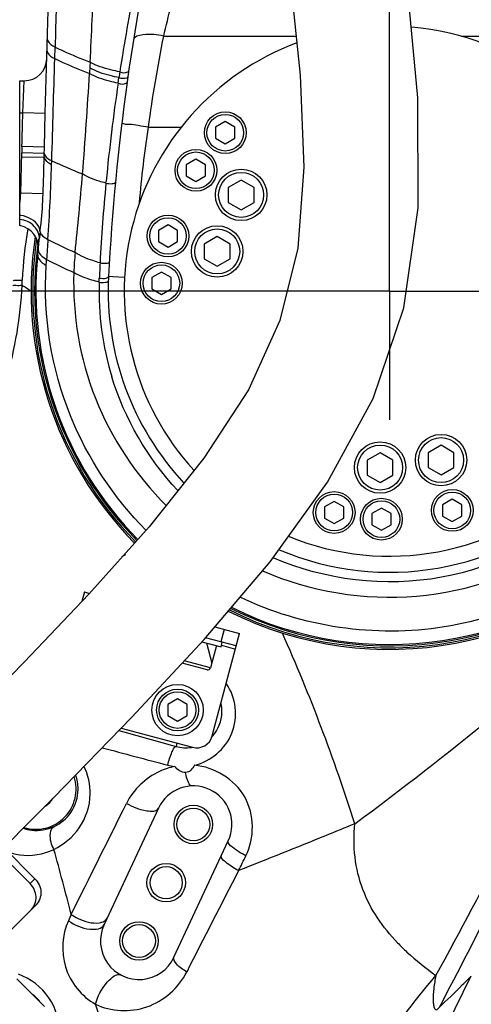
# Model space of a CAD drawing. Header units: millimetres. Extents: x 0 to 11890, y 0 to 8410.
# Tile 103 of 130: x 6599 to 6739, y 4820 to 5127. Entities that reach past the tile are written whole.
import ezdxf

# ---------------------------------------------------------------- set-up
doc = ezdxf.new("R2010")
doc.units = ezdxf.units.MM
doc.header["$LTSCALE"] = 653.95
doc.linetypes.add('CENTER', pattern=[0.6, 0.375, -0.075, 0.075, -0.075])
doc.layers.get('0').update_dxf_attribs({"linetype": 'CONTINUOUS'})
for name, color, linetype in [('204101000064_DXF_AXIS', 7, 'CONTINUOUS'), ('304103000010DXF_CONTINUOUS_LINE', 7, 'CONTINUOUS'), ('304103000012DXF_CONTINUOUS_LINE', 7, 'CONTINUOUS'), ('304105000085DXF_CONTINUOUS_LINE', 7, 'CONTINUOUS'), ('304105000134DXF_CONTINUOUS_LINE', 7, 'CONTINUOUS'), ('304301000074DXF_CONTINUOUS_LINE', 7, 'CONTINUOUS'), ('501023000011DXF_CONTINUOUS_LINE', 7, 'CONTINUOUS'), ('501023000084DXF_CONTINUOUS_LINE', 7, 'CONTINUOUS'), ('501023000128DXF_CONTINUOUS_LINE', 7, 'CONTINUOUS'), ('504001000008DXF_CONTINUOUS_LINE', 7, 'CONTINUOUS'), ('JISHUZILIAO_DXF_DIMENSION', 7, 'CONTINUOUS'), ('R12-1700-XIADXF_CONTINUOUS_LINE', 7, 'CONTINUOUS')]:
    doc.layers.add(name, color=color, linetype=linetype)
doc.styles.get("Standard").update_dxf_attribs({"font": 'txt', "width": 0.7})
doc.dimstyles.new('DIMSTYLE_10', dxfattribs={"dimtxt": 85, "dimasz": 60, "dimexe": 1, "dimexo": 0, "dimgap": 2.125, "dimtad": 0, "dimtih": 1, "dimtoh": 1, "dimdec": 1, "dimdsep": 46, "dimtxsty": 'Standard', "dimblk": '_FILLED', "dimblk1": '_FILLED', "dimblk2": '_FILLED', "dimcen": 0.09, "dimclrt": 5, "dimazin": 2, "dimtp": 1.2, "dimtm": 1.2, "dimtfac": 1, "dimtdec": 1, "dimtofl": 0, "dimtmove": 0, "dimatfit": 3, "dimldrblk": '_FILLED', "dimfxl": 1, "dimtolj": 1, "dimarcsym": 0})
doc.dimstyles.new('DIMSTYLE_13', dxfattribs={"dimtxt": 85, "dimasz": 60, "dimexe": 1, "dimexo": 0, "dimgap": 2.125, "dimtad": 0, "dimtih": 1, "dimtoh": 1, "dimdec": 1, "dimdsep": 46, "dimtxsty": 'Standard', "dimblk": '_FILLED', "dimblk1": '_FILLED', "dimblk2": '_FILLED', "dimcen": 0.09, "dimclrt": 5, "dimazin": 2, "dimtp": 2, "dimtm": 2, "dimtfac": 1, "dimtdec": 1, "dimtofl": 0, "dimtmove": 0, "dimatfit": 3, "dimldrblk": '_FILLED', "dimfxl": 1, "dimtolj": 1, "dimarcsym": 0})
doc.dimstyles.new('DIMSTYLE_14', dxfattribs={"dimtxt": 85, "dimasz": 60, "dimexe": 1, "dimexo": 0, "dimgap": 2.125, "dimtad": 1, "dimdsep": 46, "dimtxsty": 'Standard', "dimblk": '_FILLED', "dimblk1": '_FILLED', "dimblk2": '_FILLED', "dimcen": 0.09, "dimclrt": 5, "dimazin": 2, "dimtp": 0.8, "dimtm": 0.8, "dimtfac": 1, "dimtofl": 0, "dimtmove": 0, "dimatfit": 3, "dimldrblk": '_FILLED', "dimfxl": 1, "dimtolj": 1, "dimarcsym": 0})
doc.dimstyles.new('DIMSTYLE_15', dxfattribs={"dimtxt": 85, "dimasz": 60, "dimexe": 1, "dimexo": 0, "dimgap": 2.125, "dimtad": 1, "dimdsep": 46, "dimtxsty": 'Standard', "dimblk": '_FILLED', "dimblk1": '_FILLED', "dimblk2": '_FILLED', "dimcen": 0.09, "dimclrt": 5, "dimazin": 2, "dimtp": 1.2, "dimtm": 1.2, "dimtfac": 1, "dimtofl": 0, "dimtmove": 0, "dimatfit": 3, "dimldrblk": '_FILLED', "dimfxl": 1, "dimtolj": 1, "dimarcsym": 0})
doc.dimstyles.new('DIMSTYLE_16', dxfattribs={"dimtxt": 85, "dimasz": 60, "dimexe": 1, "dimexo": 0, "dimgap": 2.125, "dimtad": 1, "dimdec": 1, "dimdsep": 46, "dimtxsty": 'Standard', "dimblk": '_FILLED', "dimblk1": '_FILLED', "dimblk2": '_FILLED', "dimcen": 0.09, "dimclrt": 5, "dimazin": 2, "dimtp": 2, "dimtm": 2, "dimtfac": 1, "dimtdec": 1, "dimtofl": 0, "dimtmove": 0, "dimatfit": 3, "dimldrblk": '_FILLED', "dimfxl": 1, "dimtolj": 1, "dimarcsym": 0})
doc.dimstyles.new('DIMSTYLE_8', dxfattribs={"dimtxt": 85, "dimasz": 60, "dimexe": 1, "dimexo": 0, "dimgap": 2.125, "dimtad": 0, "dimtih": 1, "dimtoh": 1, "dimdec": 1, "dimdsep": 46, "dimtxsty": 'Standard', "dimblk": '_FILLED', "dimblk1": '_FILLED', "dimblk2": '_FILLED', "dimcen": 0.09, "dimclrt": 5, "dimazin": 2, "dimtp": 0.5, "dimtm": 0.5, "dimtfac": 1, "dimtdec": 1, "dimtofl": 0, "dimtmove": 0, "dimatfit": 3, "dimldrblk": '_FILLED', "dimfxl": 1, "dimtolj": 1, "dimarcsym": 0})

# ---------------------------------------------------------------- blocks, each defined once
blk = doc.blocks.new('*D11')
at = {"layer": 'JISHUZILIAO_DXF_DIMENSION', "color": 2, "linetype": 'Continuous', "transparency": 16777216}
blk.add_line((6866.68, 4898.38), (6866.68, 3371.75), dxfattribs=at)
blk = doc.blocks.new('_FILLED')
at = {"color": 0, "linetype": 'ByBlock'}
blk.add_solid([(0, 0), (-1, 0.1667), (-1, -0.1667)], dxfattribs=at)
blk = doc.blocks.new('*D16')
at = {"layer": 'JISHUZILIAO_DXF_DIMENSION', "color": 2, "linetype": 'Continuous', "transparency": 16777216}
blk.add_line((8315.8, 5042.3), (8315.8, 6825), dxfattribs=at)
blk = doc.blocks.new('*D20')
at = {"layer": 'JISHUZILIAO_DXF_DIMENSION', "color": 2, "linetype": 'Continuous', "transparency": 16777216}
blk.add_line((6866.68, 4898.38), (8833.8, 4898.38), dxfattribs=at)
blk = doc.blocks.new('*D25')
at = {"layer": 'JISHUZILIAO_DXF_DIMENSION', "color": 2, "linetype": 'Continuous', "transparency": 16777216}
blk.add_line((6713.72, 6644.39), (8833.8, 6644.39), dxfattribs=at)
blk = doc.blocks.new('*D26')
at = {"layer": 'JISHUZILIAO_DXF_DIMENSION', "color": 2, "linetype": 'Continuous', "transparency": 16777216}
for p, q in [((6673.72, 5042.3), (6064.59, 5042.3)), ((6074.59, 5042.3), (6074.59, 4814.8)), ((6074.59, 4587.3), (6074.59, 4814.8)), ((6391.87, 4587.3), (6064.59, 4587.3))]:
    blk.add_line(p, q, dxfattribs=at)
at = {"layer": 'JISHUZILIAO_DXF_DIMENSION', "color": 2, "linetype": 'Continuous', "transparency": 16777216, "xscale": 60, "yscale": 60, "zscale": 60}
for p, rotation in [((6074.59, 5042.3), 90), ((6074.59, 4587.3), 270)]:
    blk.add_blockref('_FILLED', p, dxfattribs=dict(at, rotation=rotation))
blk = doc.blocks.new('*D27')
at = {"layer": 'JISHUZILIAO_DXF_DIMENSION', "color": 2, "linetype": 'Continuous', "transparency": 16777216}
for p, q in [((6673.72, 5802.3), (6064.59, 5802.3)), ((6074.59, 5802.3), (6074.59, 5422.3)), ((6074.59, 5042.3), (6074.59, 5422.3)), ((6713.72, 5042.3), (6064.59, 5042.3))]:
    blk.add_line(p, q, dxfattribs=at)
at = {"layer": 'JISHUZILIAO_DXF_DIMENSION', "color": 2, "linetype": 'Continuous', "transparency": 16777216, "xscale": 60, "yscale": 60, "zscale": 60}
for p, rotation in [((6074.59, 5802.3), 90), ((6074.59, 5042.3), 270)]:
    blk.add_blockref('_FILLED', p, dxfattribs=dict(at, rotation=rotation))
blk = doc.blocks.new('*D29')
at = {"layer": 'JISHUZILIAO_DXF_DIMENSION', "color": 2, "linetype": 'Continuous', "transparency": 16777216}
for p, q in [((6852.12, 6104.3), (5782.02, 6104.3)), ((5792.02, 6104.3), (5792.02, 5345.8)), ((5792.02, 4587.3), (5792.02, 5345.8)), ((6391.87, 4587.3), (5782.02, 4587.3))]:
    blk.add_line(p, q, dxfattribs=at)
at = {"layer": 'JISHUZILIAO_DXF_DIMENSION', "color": 2, "linetype": 'Continuous', "transparency": 16777216, "xscale": 60, "yscale": 60, "zscale": 60}
for p, rotation in [((5792.02, 6104.3), 90), ((5792.02, 4587.3), 270)]:
    blk.add_blockref('_FILLED', p, dxfattribs=dict(at, rotation=rotation))
blk = doc.blocks.new('*D30')
at = {"layer": 'JISHUZILIAO_DXF_DIMENSION', "color": 2, "linetype": 'Continuous', "transparency": 16777216}
for p, q in [((6713.72, 6644.39), (9410.99, 6644.39)), ((9400.99, 6644.39), (9400.99, 5077.9)), ((9400.99, 3511.42), (9400.99, 5077.9)), ((7034.91, 3511.42), (9410.99, 3511.42))]:
    blk.add_line(p, q, dxfattribs=at)
at = {"layer": 'JISHUZILIAO_DXF_DIMENSION', "color": 2, "linetype": 'Continuous', "transparency": 16777216, "xscale": 60, "yscale": 60, "zscale": 60}
for p, rotation in [((9400.99, 6644.39), 90), ((9400.99, 3511.42), 270)]:
    blk.add_blockref('_FILLED', p, dxfattribs=dict(at, rotation=rotation))

msp = doc.modelspace()

# ---------------------------------------------------------------- linework, layer by layer
at = {"color": 2, "linetype": 'Continuous'}
for centre, radius, start, end in [((6713.715, 5042.3), 1602.087, 295, 180), ((6493.715, 4341.787), 670, 273.833265, 56.174701)]:
    msp.add_arc(centre, radius, start, end, dxfattribs=at)
at = {"layer": '204101000064_DXF_AXIS', "color": 7, "linetype": 'CENTER'}
for q in [(6713.715, 5762.299), (6673.715, 5042.3), (6753.716, 5042.3), (6713.715, 5002.299)]:
    msp.add_line((6713.715, 5042.3), q, dxfattribs=at)
at = {"layer": '304103000010DXF_CONTINUOUS_LINE', "color": 9, "linetype": 'Continuous'}
msp.add_line((6647.616, 4901.614), (6647.346, 4900.605), dxfattribs=at)
at = {"layer": '304103000010DXF_CONTINUOUS_LINE', "color": 7, "linetype": 'Continuous'}
for p, q in [((6641.84, 4881.371), (6624.935, 4845.119)), ((6646.686, 4834.976), (6663.591, 4871.228))]:
    msp.add_line(p, q, dxfattribs=at)
msp.add_lwpolyline([(6726.145, 4801.196), (6729.215, 4808.892), (6739.208, 4829.24)], dxfattribs=at)
for centre, radius in [((6652.715, 4876.3), 6), ((6652.715, 4876.3), 5.1), ((6644.263, 4858.173), 6), ((6644.263, 4858.173), 5), ((6635.811, 4840.047), 6), ((6635.811, 4840.047), 5.1)]:
    msp.add_circle(centre, radius, dxfattribs=at)
for centre, radius, start, end in [((6713.715, 5042.3), 111.5, 243.28103, 32.65783), ((6713.715, 5042.3), 111.5, 171.25016, 224.59413), ((6603.715, 4887.3), 12.5, 252.71422, 18.24657), ((6652.715, 4876.3), 12, 335, 155), ((6603.715, 4887.3), 6, 300.89857, 331.60783), ((6635.811, 4840.047), 12, 155, 335)]:
    msp.add_arc(centre, radius, start, end, dxfattribs=at)
at = {"layer": '304103000010DXF_CONTINUOUS_LINE', "color": 9, "linetype": 'Continuous'}
for centre, radius, start, end in [((6722.014, 5040.818), 122.622, 170.21024, 177.70147), ((6472.082, 5050.964), 127.515, 356.92598, 357.65017), ((6535.082, 4944.388), 118.685, 55.55305, 57.17751), ((5596.961, 5454.173), 1292.342, 331.084693, 335.305348), ((8513.565, 11579.2), 6934.437, 254.2352774, 254.3878886), ((6650.435, 4911.344), 11.161, 316.3255, 317.40391), ((9180.401, 14508.048), 9942.051, 255.1019805, 255.2240045), ((6650.42, 4911.355), 11.179, 278.74984, 280.44868), ((6649.003, 4910.845), 16.614, 255.25268, 262.74984), ((6603.745, 4887.379), 13.11, 359.65103, 19.40542), ((-10380.088, 13337.377), 18997.012, 333.457398, 333.5738647), ((5883.532, 4665.062), 753.766, 14.070432, 15.662729), ((9994.97, 3140.447), 3747.032, 152.649532, 153.191747), ((6594.135, 4812.513), 13.86, 36.54686, 51.95428)]:
    msp.add_arc(centre, radius, start, end, dxfattribs=at)
at = {"layer": '304103000010DXF_CONTINUOUS_LINE', "color": 2, "linetype": 'Continuous'}
for start, end in [(297.84267, 300.89857), (331.60783, 332.46316)]:
    msp.add_arc((6603.715, 4887.3), 6, start, end, dxfattribs=at)
at = {"layer": '304103000010DXF_CONTINUOUS_LINE', "color": 9, "linetype": 'Continuous'}
for points, knots in [([(6596.74, 5045.563), (6596.722, 5045.83), (6598.242, 5045.591), (6598.836, 5045.758), (6599.49, 5045.736)], [0, 0, 0, 0, 0.2899378, 1, 1, 1, 1]), ([(6583.134, 4988.192), (6587.878, 4996.607), (6595.721, 5014.729), (6598.945, 5034.242), (6599.414, 5044.126)], [0, 0, 0, 0, 0.4939931, 1, 1, 1, 1]), ([(6596.664, 5043.992), (6596.664, 5044.26), (6598.149, 5043.993), (6598.762, 5044.156), (6599.414, 5044.126)], [0, 0, 0, 0, 0.2916713, 1, 1, 1, 1]), ([(6653.101, 4894.728), (6658.046, 4895.956), (6667.444, 4903.592), (6665.987, 4915.899), (6662.98, 4920.11)], [0, 0, 0, 0, 0.4960866, 1, 1, 1, 1]), ([(6658.651, 4903.79), (6660.461, 4905.758), (6661.945, 4909.515), (6661.52, 4913.117), (6661.304, 4914.023)], [0, 0, 0, 0, 0.7417466, 1, 1, 1, 1]), ([(6774.248, 4912.778), (6770.711, 4904.79), (6756.54, 4873.233), (6741.336, 4842.127), (6729.162, 4819.314)], [0, 0, 0, 0, 0.2525181, 1, 1, 1, 1]), ([(6644.774, 4894.778), (6645.08, 4896.159), (6645.663, 4898.082), (6646.572, 4899.878), (6647.1, 4900.607), (6647.346, 4900.605)], [0, 0, 0, 0, 0.6550361, 0.8862064, 1, 1, 1, 1]), ([(6669.088, 4866.566), (6671.792, 4872.036), (6671.829, 4886.71), (6659.227, 4894.189), (6653.101, 4894.728)], [0, 0, 0, 0, 0.4980903, 1, 1, 1, 1]), ([(6646.906, 4894.364), (6645.288, 4894.029), (6639.155, 4892.038), (6634.026, 4887.147), (6631.904, 4882.876)], [0, 0, 0, 0, 0.2572866, 1, 1, 1, 1]), ([(6652.233, 4888.29), (6651.723, 4888.269), (6650.754, 4890.072), (6650.498, 4891.414), (6650.317, 4892.461)], [0, 0, 0, 0, 0.3244912, 1, 1, 1, 1]), ([(6609.308, 4868.559), (6612.417, 4870.041), (6618.163, 4874.833), (6620.544, 4882.052), (6620.625, 4885.731)], [0, 0, 0, 0, 0.4833916, 1, 1, 1, 1]), ([(6609.428, 4875.673), (6611.463, 4876.632), (6615.318, 4879.871), (6616.836, 4884.763), (6616.855, 4887.3)], [0, 0, 0, 0, 0.469939, 1, 1, 1, 1]), ([(6631.904, 4882.876), (6633.853, 4881.78), (6636.609, 4880.553), (6641.316, 4880.249), (6641.84, 4881.371)], [0, 0, 0, 0, 0.6436571, 1, 1, 1, 1]), ([(6702.968, 4876.521), (6699.923, 4875.271), (6687.895, 4870.355), (6675.834, 4865.518), (6666.808, 4861.954)], [0, 0, 0, 0, 0.2532511, 1, 1, 1, 1]), ([(6716.25, 4839.471), (6711.704, 4844.242), (6703.744, 4855.659), (6702.251, 4869.68), (6702.968, 4876.521)], [0, 0, 0, 0, 0.4892694, 1, 1, 1, 1]), ([(6599.731, 4875.105), (6600.594, 4874.816), (6603.814, 4874.091), (6607.279, 4874.661), (6609.428, 4875.673)], [0, 0, 0, 0, 0.2770218, 1, 1, 1, 1]), ([(6609.308, 4868.559), (6608.942, 4869.264), (6608.047, 4871.386), (6607.957, 4874.9), (6609.428, 4875.673)], [0, 0, 0, 0, 0.3234449, 1, 1, 1, 1]), ([(6669.088, 4866.566), (6667.598, 4867.319), (6665.908, 4868.339), (6663.259, 4870.517), (6663.591, 4871.228)], [0, 0, 0, 0, 0.6803696, 1, 1, 1, 1]), ([(6594.737, 4867.958), (6595.966, 4867.464), (6600.752, 4866.112), (6606.066, 4866.941), (6609.308, 4868.559)], [0, 0, 0, 0, 0.2677377, 1, 1, 1, 1]), ([(6666.808, 4861.954), (6665.344, 4862.705), (6663.633, 4863.723), (6661.131, 4865.953), (6661.463, 4866.665)], [0, 0, 0, 0, 0.6769983, 1, 1, 1, 1]), ([(6613.809, 4846.343), (6611.864, 4841.957), (6611.062, 4831.27), (6617.909, 4822.737), (6622.279, 4820.374)], [0, 0, 0, 0, 0.4912921, 1, 1, 1, 1]), ([(6613.809, 4846.343), (6615.811, 4844.979), (6619.141, 4843.336), (6624.293, 4843.741), (6624.935, 4845.119)], [0, 0, 0, 0, 0.6143447, 1, 1, 1, 1]), ([(6614.683, 4848.313), (6615.37, 4847.84), (6618.043, 4846.328), (6621.244, 4845.379), (6623.478, 4845.693)], [0, 0, 0, 0, 0.2699026, 1, 1, 1, 1]), ([(6716.25, 4839.471), (6717.201, 4838.474), (6720.936, 4834.804), (6725.058, 4831.546), (6728.194, 4829.305)], [0, 0, 0, 0, 0.2634152, 1, 1, 1, 1]), ([(6650.666, 4830.382), (6649.487, 4831.089), (6647.881, 4832.107), (6646.381, 4834.32), (6646.686, 4834.976)], [0, 0, 0, 0, 0.6551772, 1, 1, 1, 1]), ([(6622.279, 4820.374), (6627.058, 4818.024), (6639.186, 4817.43), (6648.186, 4825.471), (6650.666, 4830.382)], [0, 0, 0, 0, 0.491861, 1, 1, 1, 1]), ([(6622.279, 4820.374), (6622.992, 4822.892), (6624.58, 4826.223), (6628.84, 4830.153), (6630.237, 4829.42)], [0, 0, 0, 0, 0.623812, 1, 1, 1, 1]), ([(6611.176, 4810.827), (6611.235, 4814.84), (6608.87, 4823.075), (6602.051, 4828.345), (6598.3, 4829.666)], [0, 0, 0, 0, 0.5022177, 1, 1, 1, 1]), ([(6682.567, 4756.256), (6685.339, 4762.675), (6697.806, 4788.618), (6714.182, 4812.637), (6728.194, 4829.304)], [0, 0, 0, 0, 0.2430393, 1, 1, 1, 1]), ([(6728.194, 4829.304), (6727.916, 4827.968), (6727.496, 4825.416), (6727.225, 4822.292), (6727.45, 4820.207), (6727.567, 4819.066), (6728.512, 4818.392), (6728.953, 4819.037), (6729.162, 4819.314)], [0, 0, 0, 0, 0.3370781, 0.6404422, 0.7660922, 0.8595716, 0.914321, 1, 1, 1, 1]), ([(6729.162, 4819.314), (6731.584, 4821.648), (6734.764, 4824.585), (6737.984, 4827.976), (6739.01, 4828.889), (6739.208, 4829.24)], [0, 0, 0, 0, 0.7144992, 0.9145469, 1, 1, 1, 1]), ([(6650.196, 4756.66), (6647.364, 4761.648), (6636.397, 4782.107), (6627.552, 4803.714), (6622.279, 4820.374)], [0, 0, 0, 0, 0.2471341, 1, 1, 1, 1])]:
    msp.add_open_spline(points, degree=3, knots=knots, dxfattribs=at)
for points in [[(6702.968, 4876.521), (6732.095, 4898.071), (6760.152, 4921.108), (6787.284, 4945.122)], [(6702.968, 4876.521), (6696.503, 4896.681), (6689.085, 4916.583), (6680.402, 4935.892)], [(6647.346, 4900.605), (6648.88, 4900.168), (6650.544, 4900.063), (6652.12, 4900.306)], [(6620.625, 4885.731), (6620.689, 4888.685), (6620.009, 4891.74), (6618.68, 4894.38)], [(6666.808, 4861.954), (6667.568, 4863.491), (6668.328, 4865.028), (6669.088, 4866.566)], [(6614.683, 4848.313), (6614.392, 4847.656), (6614.1, 4846.999), (6613.809, 4846.342)], [(6623.478, 4845.693), (6624.001, 4845.766), (6624.532, 4845.91), (6624.987, 4846.178)], [(6624.987, 4846.178), (6625.35, 4846.393), (6625.679, 4846.713), (6625.857, 4847.095)]]:
    msp.add_open_spline(points, degree=3, dxfattribs=at)
at = {"layer": '304103000010DXF_CONTINUOUS_LINE', "color": 7, "linetype": 'Continuous'}
for points in [[(6653.101, 4894.728), (6652.51, 4893.688), (6651.511, 4892.543), (6650.317, 4892.461)], [(6650.317, 4892.461), (6649.018, 4892.372), (6647.718, 4893.346), (6646.906, 4894.364)]]:
    msp.add_open_spline(points, degree=3, dxfattribs=at)
at = {"layer": '304103000012DXF_CONTINUOUS_LINE', "color": 9, "linetype": 'Continuous'}
for p, q in [((6643.485, 5121.696), (6684.728, 5121.696)), ((6736.129, 5121.696), (6767.675, 5121.696)), ((6609.572, 5114.686), (6609.672, 5118.263)), ((6609.582, 5114.681), (6609.662, 5118.268)), ((6599.647, 5097.8), (6600.101, 5107.8)), ((6629.298, 5107.038), (6629.556, 5108.766)), ((6598.715, 5097.8), (6599.647, 5097.8)), ((6606.644, 5097.612), (6599.647, 5097.8)), ((6638.719, 5093.359), (6648.915, 5093.359)), ((6599.286, 5084.059), (6599.315, 5085.317)), ((6606.312, 5085.154), (6599.315, 5085.317)), ((6606.363, 5087.156), (6599.366, 5087.344)), ((6606.283, 5083.908), (6606.312, 5085.154)), ((6606.312, 5085.154), (6606.349, 5086.601)), ((6606.283, 5083.908), (6599.286, 5084.059)), ((6608.61, 5081.73), (6608.645, 5082.886)), ((6625.511, 5075.933), (6625.569, 5076.538)), ((6625.511, 5075.933), (6625.572, 5076.537)), ((6598.715, 5072.8), (6599.01, 5072.8)), ((6605.96, 5072.615), (6599.01, 5072.8)), ((6627.697, 5046.75), (6626.332, 5046.821)), ((6631.326, 5046.562), (6627.697, 5046.75))]:
    msp.add_line(p, q, dxfattribs=at)
at = {"layer": '304103000012DXF_CONTINUOUS_LINE', "color": 7, "linetype": 'Continuous'}
for p, q in [((6598.715, 5062.691), (6598.715, 5107.8)), ((6598.715, 5107.8), (6600.101, 5107.8)), ((6632.101, 5107.294), (6632.129, 5107.495)), ((6606.349, 5086.601), (6606.363, 5087.156))]:
    msp.add_line(p, q, dxfattribs=at)
at = {"layer": '304103000012DXF_CONTINUOUS_LINE', "color": 9, "linetype": 'Continuous'}
msp.add_lwpolyline([(6623.394, 5045.12), (6623.408, 5045.53), (6623.425, 5045.954), (6623.445, 5046.389)], dxfattribs=at)
at = {"layer": '304103000012DXF_CONTINUOUS_LINE', "color": 7, "linetype": 'Continuous'}
for centre, radius, start, end in [((-93357.464, 7776.626), 100000, 358.45886138, 358.84793369), ((7325.397, 5010.652), 700, 166.922821, 172.047774), ((6713.715, 5042.3), 82.5, 247.63653, 85.2398), ((6713.715, 5042.3), 82.5, 110.43808, 222.5081), ((6600.101, 5114.8), 7, 270, 358.47459), ((7325.397, 5010.652), 700, 172.064383, 177.038269), ((6713.715, 5042.3), 110, 243.45212, 24.11041), ((6713.715, 5042.3), 87.5, 246.89781, 18.96173), ((6597.485, 5055.8), 7, 354.30528, 79.87547), ((6206.424, 5094.791), 400, 354.09235, 354.78696), ((6713.715, 5042.3), 110, 174.09235, 224.6188), ((6713.715, 5042.3), 87.5, 177.03827, 223.04591)]:
    msp.add_arc(centre, radius, start, end, dxfattribs=at)
at = {"layer": '304103000012DXF_CONTINUOUS_LINE', "color": 9, "linetype": 'Continuous'}
for centre, radius, start, end in [((11920.44, 4966.371), 5312.939, 178.086403, 178.361748), ((5557.912, 5172.665), 1064.311, 356.817807, 358.228753), ((7227.088, 5018.913), 604.25, 168.680988, 171.276127), ((-4457.455, 5421.143), 11071.27, 358.2491891, 358.4138308), ((5379.969, 5179.899), 1242.379, 355.331219, 356.777236), ((7209.737, 5077.941), 590.229, 176.708216, 176.881057), ((7211.729, 5021.326), 588.703, 171.281532, 171.458252), ((7226.175, 5018.589), 603.395, 171.570934, 174.488978), ((-93357.464, 7776.626), 99993, 358.45886138, 358.4648545), ((7224.124, 5070.503), 624.985, 178.455887, 178.641816), ((4331.65, 5133.982), 2268.186, 358.454302, 358.738819), ((5551.598, 5108.421), 1054.97, 358.054964, 358.668526), ((6043.831, 5098.533), 565.029, 355.92645, 358.29586), ((5522.833, 5169.385), 1099.131, 353.991096, 355.271295), ((7195.981, 5021.445), 573.067, 174.54401, 177.034585), ((6597.349, 5055.796), 10.211, 80.66104, 82.3098), ((6673.85, 5052.049), 69.376, 172.7709, 174.70798), ((7181.61, 5017.796), 575.611, 175.955431, 176.573801), ((6694.056, 5228.21), 190.633, 242.97349, 245.80433), ((6713.153, 5044.852), 97.688, 174.4353, 178.09272), ((6700.773, 5235.806), 206.157, 242.95235, 245.57093), ((7739.505, 4992.814), 1117.345, 177.010249, 177.251677), ((6714.364, 5042.251), 91.016, 178.1936, 196.99021)]:
    msp.add_arc(centre, radius, start, end, dxfattribs=at)
for points in [[(6643.485, 5121.696), (6644.932, 5128.049), (6646.682, 5134.328), (6648.159, 5140.674)], [(6638.719, 5093.359), (6640.033, 5102.847), (6641.696, 5112.287), (6643.485, 5121.696)], [(6620.582, 5113.584), (6620.549, 5113), (6620.516, 5112.416), (6620.482, 5111.832)], [(6629.556, 5108.766), (6630.305, 5108.555), (6631.145, 5108.439), (6631.889, 5108.669)], [(6635.947, 5069.838), (6636.649, 5077.701), (6637.539, 5085.553), (6638.719, 5093.359)], [(6608.646, 5082.884), (6611.792, 5081.41), (6614.993, 5080.051), (6618.226, 5078.776)], [(6598.715, 5069.505), (6598.868, 5070.597), (6598.961, 5071.698), (6599.01, 5072.8)], [(6605.014, 5060.729), (6605.099, 5060.268), (6605.428, 5059.863), (6605.769, 5059.542)], [(6605.769, 5059.542), (6606.26, 5059.08), (6606.841, 5058.717), (6607.432, 5058.395)], [(6604.461, 5055.211), (6604.386, 5054.458), (6604.982, 5053.718), (6605.552, 5053.221)], [(6605.552, 5053.221), (6606.003, 5052.827), (6606.509, 5052.495), (6607.028, 5052.196)], [(6606.904, 5050.262), (6606.945, 5050.907), (6606.986, 5051.552), (6607.027, 5052.197)], [(6614.469, 5003.503), (6608.565, 5018.147), (6605.9, 5034.505), (6606.904, 5050.262)], [(6647.889, 4980.237), (6638.537, 4990.183), (6631.325, 5002.603), (6627.321, 5015.655)], [(6637.973, 4967.898), (6627.934, 4977.97), (6619.786, 4990.313), (6614.469, 5003.503)]]:
    msp.add_open_spline(points, degree=3, dxfattribs=at)
for points, knots in [([(6643.485, 5121.696), (6641.359, 5122.108), (6638.571, 5122.536), (6634.243, 5121.587), (6634.069, 5120.491)], [0, 0, 0, 0, 0.661166, 1, 1, 1, 1]), ([(6607.262, 5120.757), (6607.256, 5120.556), (6607.622, 5119.369), (6608.805, 5118.737), (6609.672, 5118.263)], [0, 0, 0, 0, 0.1692776, 1, 1, 1, 1]), ([(6609.672, 5118.263), (6610.519, 5117.859), (6614.109, 5116.194), (6617.767, 5114.676), (6620.582, 5113.584)], [0, 0, 0, 0, 0.2370939, 1, 1, 1, 1]), ([(6607.167, 5117.186), (6607.161, 5116.984), (6607.524, 5115.797), (6608.706, 5115.16), (6609.572, 5114.686)], [0, 0, 0, 0, 0.1698701, 1, 1, 1, 1]), ([(6609.572, 5114.686), (6610.412, 5114.286), (6613.971, 5112.64), (6617.596, 5111.137), (6620.383, 5110.055)], [0, 0, 0, 0, 0.2373303, 1, 1, 1, 1]), ([(6629.829, 5110.561), (6628.903, 5110.736), (6625.735, 5111.431), (6622.582, 5112.434), (6620.582, 5113.584)], [0, 0, 0, 0, 0.2899703, 1, 1, 1, 1]), ([(6629.298, 5107.038), (6628.407, 5107.215), (6625.349, 5107.917), (6622.311, 5108.924), (6620.383, 5110.055)], [0, 0, 0, 0, 0.2890415, 1, 1, 1, 1]), ([(6629.556, 5108.766), (6628.648, 5108.945), (6625.535, 5109.656), (6622.442, 5110.679), (6620.482, 5111.832)], [0, 0, 0, 0, 0.2893155, 1, 1, 1, 1]), ([(6629.829, 5110.561), (6630.63, 5110.339), (6631.632, 5110.07), (6632.58, 5110.671), (6632.598, 5110.799)], [0, 0, 0, 0, 0.8657734, 1, 1, 1, 1]), ([(6631.889, 5108.669), (6632.002, 5108.704), (6632.186, 5108.773), (6632.332, 5108.939), (6632.343, 5109.018)], [0, 0, 0, 0, 0.5996925, 1, 1, 1, 1]), ([(6629.298, 5107.038), (6630.108, 5106.809), (6631.131, 5106.543), (6632.082, 5107.163), (6632.101, 5107.294)], [0, 0, 0, 0, 0.8641122, 1, 1, 1, 1]), ([(6638.719, 5093.359), (6637.664, 5093.519), (6635.772, 5093.748), (6633.017, 5094.278), (6631.707, 5094.092), (6630.446, 5094.571), (6630.42, 5094.359)], [0, 0, 0, 0, 0.3824983, 0.7066433, 0.9233457, 1, 1, 1, 1]), ([(6606.312, 5085.154), (6606.32, 5084.964), (6606.72, 5083.877), (6607.825, 5083.308), (6608.645, 5082.886)], [0, 0, 0, 0, 0.1715012, 1, 1, 1, 1]), ([(6606.283, 5083.908), (6606.299, 5083.722), (6606.73, 5082.679), (6607.804, 5082.136), (6608.61, 5081.73)], [0, 0, 0, 0, 0.1710599, 1, 1, 1, 1]), ([(6812.797, 5083.609), (6820.736, 5064.303), (6824.786, 5019.674), (6792.167, 4961.399), (6731.889, 4930.98), (6686.516, 4937.749), (6667.241, 4947.063)], [0, 0, 0, 0, 0.2470605, 0.4948391, 0.7466358, 1, 1, 1, 1]), ([(6625.51, 5075.933), (6624.789, 5076.118), (6622.281, 5076.834), (6619.814, 5077.798), (6618.223, 5078.775)], [0, 0, 0, 0, 0.2849471, 1, 1, 1, 1]), ([(6625.511, 5075.933), (6626.141, 5075.761), (6626.986, 5075.681), (6628.442, 5075.875), (6628.477, 5076.246)], [0, 0, 0, 0, 0.6368923, 1, 1, 1, 1]), ([(6605.014, 5060.729), (6605.118, 5061.633), (6605.579, 5065.581), (6605.856, 5069.552), (6605.96, 5072.615)], [0, 0, 0, 0, 0.2289323, 1, 1, 1, 1]), ([(6799.313, 5071.151), (6804.691, 5055.258), (6806.37, 5019.499), (6779.475, 4972.955), (6730.773, 4947.856), (6693.635, 4952.295), (6677.529, 4959.336)], [0, 0, 0, 0, 0.2445524, 0.4906335, 0.7437788, 1, 1, 1, 1]), ([(6604.77, 5058.448), (6604.9, 5059.88), (6603.476, 5063.139), (6600.368, 5064.424), (6598.715, 5064.653)], [0, 0, 0, 0, 0.4630231, 1, 1, 1, 1]), ([(6605.013, 5060.723), (6605.015, 5061.31), (6604.215, 5064.092), (6601.159, 5065.517), (6599.006, 5065.871)], [0, 0, 0, 0, 0.2120323, 1, 1, 1, 1]), ([(6623.681, 5051.091), (6622.914, 5051.306), (6620.237, 5052.133), (6617.611, 5053.232), (6615.925, 5054.324)], [0, 0, 0, 0, 0.2838704, 1, 1, 1, 1]), ([(6604.3, 5053.621), (6604.271, 5053.348), (6604.52, 5051.849), (6605.894, 5050.889), (6606.904, 5050.262)], [0, 0, 0, 0, 0.1875204, 1, 1, 1, 1]), ([(6623.681, 5051.091), (6624.313, 5050.957), (6625.126, 5050.925), (6626.568, 5051.118), (6626.589, 5051.476)], [0, 0, 0, 0, 0.6427545, 1, 1, 1, 1]), ([(6615.513, 5048.105), (6615.056, 5034.881), (6619.669, 5007.869), (6634.791, 4985.007), (6644.235, 4975.616)], [0, 0, 0, 0, 0.4983844, 1, 1, 1, 1]), ([(6623.394, 5045.12), (6622.62, 5045.309), (6619.909, 5046.051), (6617.243, 5047.068), (6615.513, 5048.105)], [0, 0, 0, 0, 0.2832405, 1, 1, 1, 1]), ([(6623.394, 5045.118), (6624.025, 5044.997), (6624.845, 5044.974), (6626.264, 5045.226), (6626.277, 5045.585)], [0, 0, 0, 0, 0.6414129, 1, 1, 1, 1]), ([(6623.445, 5046.389), (6624.14, 5046.245), (6625.052, 5046.2), (6625.907, 5046.447), (6626.059, 5046.525)], [0, 0, 0, 0, 0.8057254, 1, 1, 1, 1]), ([(6626.059, 5046.525), (6626.131, 5046.563), (6626.251, 5046.634), (6626.329, 5046.764), (6626.332, 5046.821)], [0, 0, 0, 0, 0.5871602, 1, 1, 1, 1]), ([(6674.2, 4955.258), (6689.052, 4948.773), (6722.529, 4943.24), (6769.887, 4959.68), (6803.51, 4996.035), (6811.793, 5027.956), (6811.968, 5043.61)], [0, 0, 0, 0, 0.2538645, 0.5066853, 0.754762, 1, 1, 1, 1])]:
    msp.add_open_spline(points, degree=3, knots=knots, dxfattribs=at)
at = {"layer": '304105000085DXF_CONTINUOUS_LINE', "color": 7, "linetype": 'Continuous'}
for p, q in [((6601.897, 4857.9), (6592.196, 4867.602)), ((6603.391, 4859.395), (6593.686, 4869.1)), ((6577.757, 4825.275), (6603.789, 4851.307)), ((6597.734, 4828.281), (6606.372, 4819.643))]:
    msp.add_line(p, q, dxfattribs=at)
at = {"layer": '304105000085DXF_CONTINUOUS_LINE', "color": 9, "linetype": 'Continuous'}
msp.add_line((6603.391, 4859.395), (6601.897, 4857.9), dxfattribs=at)
at = {"layer": '304105000085DXF_CONTINUOUS_LINE', "color": 7, "linetype": 'Continuous'}
for points, knots in [([(6602.295, 4849.813), (6603.291, 4850.809), (6604.404, 4853.937), (6602.965, 4856.832), (6601.897, 4857.9)], [0, 0, 0, 0, 0.4826444, 1, 1, 1, 1]), ([(6603.391, 4859.395), (6604.46, 4858.327), (6605.898, 4855.431), (6604.785, 4852.303), (6603.789, 4851.307)], [0, 0, 0, 0, 0.5173556, 1, 1, 1, 1])]:
    msp.add_open_spline(points, degree=3, knots=knots, dxfattribs=at)
at = {"layer": '304105000134DXF_CONTINUOUS_LINE', "color": 7, "linetype": 'Continuous'}
for p, q in [((6618.814, 4948.671), (6618.026, 4945.728)), ((6618.814, 4948.671), (6620.401, 4948.246)), ((6659.377, 4937.803), (6667.111, 4935.731)), ((6666.075, 4931.867), (6656.513, 4934.429)), ((6658.57, 4903.855), (6667.111, 4935.731)), ((6630.223, 4906.274), (6652.446, 4900.319))]:
    msp.add_line(p, q, dxfattribs=at)
at = {"layer": '304105000134DXF_CONTINUOUS_LINE', "color": 9, "linetype": 'Continuous'}
for p, q in [((6662.281, 4937.025), (6661.246, 4933.161)), ((6661.47, 4932.066), (6665.816, 4930.901))]:
    msp.add_line(p, q, dxfattribs=at)
at = {"layer": '304105000134DXF_CONTINUOUS_LINE', "color": 7, "linetype": 'Continuous'}
msp.add_arc((6653.74, 4905.149), 5, 255, 345, dxfattribs=at)
at = {"layer": '304301000074DXF_CONTINUOUS_LINE', "color": 7, "linetype": 'Continuous'}
for radius, start, end in [(111, 243.36915, 30.1046), (110.4, 243.43659, 28.5063), (111, 171.58042, 224.65132), (110.4, 171.56953, 224.63094)]:
    msp.add_arc((6713.715, 5042.3), radius, start, end, dxfattribs=at)
at = {"layer": '501023000011DXF_CONTINUOUS_LINE', "color": 7, "linetype": 'Continuous'}
for p, q in [((6662.642, 5095.084), (6659.642, 5093.352)), ((6665.642, 5093.352), (6662.642, 5095.084)), ((6659.642, 5093.352), (6659.642, 5089.888)), ((6665.642, 5089.888), (6665.642, 5093.352)), ((6659.642, 5089.888), (6662.642, 5088.156)), ((6662.642, 5088.156), (6665.642, 5089.888)), ((6653.504, 5083.388), (6650.504, 5081.656)), ((6650.504, 5081.656), (6650.504, 5078.192)), ((6656.504, 5081.656), (6653.504, 5083.388)), ((6656.504, 5078.192), (6656.504, 5081.656)), ((6650.504, 5078.192), (6653.504, 5076.46)), ((6653.504, 5076.46), (6656.504, 5078.192)), ((6644.824, 5062.94), (6641.824, 5061.208)), ((6641.824, 5061.208), (6641.824, 5057.744)), ((6647.824, 5061.208), (6644.824, 5062.94)), ((6647.824, 5057.744), (6647.824, 5061.208)), ((6641.824, 5057.744), (6644.824, 5056.012)), ((6644.824, 5056.012), (6647.824, 5057.744)), ((6642.759, 5048.241), (6639.759, 5046.509)), ((6645.759, 5046.509), (6642.759, 5048.241)), ((6639.759, 5046.509), (6639.759, 5043.045)), ((6645.759, 5043.045), (6645.759, 5046.509)), ((6639.759, 5043.045), (6642.759, 5041.313)), ((6642.759, 5041.313), (6645.759, 5043.045)), ((6733.286, 4977.514), (6730.286, 4975.782)), ((6736.286, 4975.782), (6733.286, 4977.514)), ((6696.539, 4976.873), (6693.539, 4975.141)), ((6693.539, 4975.141), (6693.539, 4971.676)), ((6699.539, 4975.141), (6696.539, 4976.873)), ((6699.539, 4971.676), (6699.539, 4975.141)), ((6711.238, 4974.807), (6708.238, 4973.075)), ((6714.238, 4973.075), (6711.238, 4974.807)), ((6730.286, 4975.782), (6730.286, 4972.318)), ((6736.286, 4972.318), (6736.286, 4975.782)), ((6693.539, 4971.676), (6696.539, 4969.944)), ((6696.539, 4969.944), (6699.539, 4971.676)), ((6708.238, 4973.075), (6708.238, 4969.611)), ((6714.238, 4969.611), (6714.238, 4973.075)), ((6730.286, 4972.318), (6733.286, 4970.586)), ((6733.286, 4970.586), (6736.286, 4972.318)), ((6708.238, 4969.611), (6711.238, 4967.879)), ((6711.238, 4967.879), (6714.238, 4969.611))]:
    msp.add_line(p, q, dxfattribs=at)
for centre in [(6662.642, 5091.62), (6653.504, 5079.924), (6644.824, 5059.476), (6642.759, 5044.777), (6733.286, 4974.05), (6696.539, 4973.409), (6711.238, 4971.343)]:
    msp.add_circle(centre, 6.5, dxfattribs=at)
at = {"layer": '501023000011DXF_CONTINUOUS_LINE', "color": 9, "linetype": 'Continuous'}
for centre in [(6662.642, 5091.62), (6653.504, 5079.924), (6644.824, 5059.476), (6642.759, 5044.777), (6696.539, 4973.409), (6733.286, 4974.05), (6711.238, 4971.343)]:
    msp.add_circle(centre, 5.7, dxfattribs=at)
at = {"layer": '501023000084DXF_CONTINUOUS_LINE', "color": 7, "linetype": 'Continuous'}
for p, q in [((6630.537, 4959.578), (6630.57, 4959.705)), ((6631.55, 4960.27), (6630.57, 4959.705)), ((6630.57, 4959.705), (6630.634, 4959.688)), ((6659.892, 4931.971), (6658.028, 4925.016)), ((6657.048, 4924.45), (6649.226, 4926.546)), ((6647.79, 4915.384), (6644.79, 4913.652)), ((6644.79, 4913.652), (6644.79, 4910.188)), ((6650.79, 4913.652), (6647.79, 4915.384)), ((6650.79, 4910.188), (6650.79, 4913.652)), ((6644.79, 4910.188), (6647.79, 4908.456)), ((6647.79, 4908.456), (6650.79, 4910.188))]:
    msp.add_line(p, q, dxfattribs=at)
at = {"layer": '501023000084DXF_CONTINUOUS_LINE', "color": 2, "linetype": 'Continuous'}
msp.add_line((6656.752, 4932.812), (6658.435, 4926.533), dxfattribs=at)
at = {"layer": '501023000084DXF_CONTINUOUS_LINE', "color": 9, "linetype": 'Continuous'}
msp.add_line((6658.028, 4925.016), (6649.843, 4927.209), dxfattribs=at)
at = {"layer": '501023000084DXF_CONTINUOUS_LINE', "color": 7, "linetype": 'Continuous'}
msp.add_circle((6647.79, 4911.92), 6.5, dxfattribs=at)
at = {"layer": '501023000084DXF_CONTINUOUS_LINE', "color": 9, "linetype": 'Continuous'}
msp.add_circle((6647.79, 4911.92), 5.7, dxfattribs=at)
at = {"layer": '501023000084DXF_CONTINUOUS_LINE', "color": 7, "linetype": 'Continuous'}
msp.add_arc((6657.255, 4925.223), 0.8, 255, 345, dxfattribs=at)
at = {"layer": '501023000128DXF_CONTINUOUS_LINE', "color": 7, "linetype": 'Continuous'}
for p, q in [((6667.589, 5076.873), (6663.589, 5074.564)), ((6667.589, 5076.873), (6663.589, 5074.564)), ((6671.589, 5074.564), (6667.589, 5076.873)), ((6671.589, 5074.564), (6667.589, 5076.873)), ((6663.589, 5074.564), (6663.589, 5069.945)), ((6663.589, 5074.564), (6663.589, 5069.945)), ((6671.589, 5069.945), (6671.589, 5074.564)), ((6671.589, 5069.945), (6671.589, 5074.564)), ((6663.589, 5069.945), (6667.589, 5067.636)), ((6663.589, 5069.945), (6667.589, 5067.636)), ((6667.589, 5067.636), (6671.589, 5069.945)), ((6667.589, 5067.636), (6671.589, 5069.945)), ((6660.125, 5059.291), (6656.125, 5056.981)), ((6660.125, 5059.291), (6656.125, 5056.981)), ((6656.125, 5056.981), (6656.125, 5052.362)), ((6656.125, 5056.981), (6656.125, 5052.362)), ((6664.125, 5056.981), (6660.125, 5059.291)), ((6664.125, 5056.981), (6660.125, 5059.291)), ((6664.125, 5052.362), (6664.125, 5056.981)), ((6664.125, 5052.362), (6664.125, 5056.981)), ((6656.125, 5052.362), (6660.125, 5050.053)), ((6656.125, 5052.362), (6660.125, 5050.053)), ((6660.125, 5050.053), (6664.125, 5052.362)), ((6660.125, 5050.053), (6664.125, 5052.362)), ((6729.796, 4994.322), (6725.796, 4992.012)), ((6729.796, 4994.322), (6725.796, 4992.012)), ((6733.796, 4992.012), (6729.796, 4994.322)), ((6733.796, 4992.012), (6729.796, 4994.322)), ((6710.837, 4991.994), (6706.837, 4989.684)), ((6710.837, 4991.994), (6706.837, 4989.684)), ((6706.837, 4989.684), (6706.837, 4985.065)), ((6706.837, 4989.684), (6706.837, 4985.065)), ((6714.837, 4989.684), (6710.837, 4991.994)), ((6714.837, 4989.684), (6710.837, 4991.994)), ((6714.837, 4985.065), (6714.837, 4989.684)), ((6714.837, 4985.065), (6714.837, 4989.684)), ((6725.796, 4992.012), (6725.796, 4987.393)), ((6725.796, 4992.012), (6725.796, 4987.393)), ((6733.796, 4987.393), (6733.796, 4992.012)), ((6733.796, 4987.393), (6733.796, 4992.012)), ((6725.796, 4987.393), (6729.796, 4985.084)), ((6725.796, 4987.393), (6729.796, 4985.084)), ((6729.796, 4985.084), (6733.796, 4987.393)), ((6729.796, 4985.084), (6733.796, 4987.393)), ((6706.837, 4985.065), (6710.837, 4982.756)), ((6706.837, 4985.065), (6710.837, 4982.756)), ((6710.837, 4982.756), (6714.837, 4985.065)), ((6710.837, 4982.756), (6714.837, 4985.065))]:
    msp.add_line(p, q, dxfattribs=at)
for centre in [(6667.589, 5072.255), (6667.589, 5072.255), (6660.125, 5054.672), (6660.125, 5054.672), (6729.796, 4989.703), (6729.796, 4989.703), (6710.837, 4987.375), (6710.837, 4987.375)]:
    msp.add_circle(centre, 8, dxfattribs=at)
at = {"layer": '501023000128DXF_CONTINUOUS_LINE', "color": 9, "linetype": 'Continuous'}
for centre in [(6667.589, 5072.255), (6667.589, 5072.255), (6660.125, 5054.672), (6660.125, 5054.672), (6729.796, 4989.703), (6729.796, 4989.703), (6710.837, 4987.375), (6710.837, 4987.375)]:
    msp.add_circle(centre, 7, dxfattribs=at)
at = {"layer": '504001000008DXF_CONTINUOUS_LINE', "color": 7, "linetype": 'Continuous'}
for p, q in [((6655.392, 4933.177), (6661.34, 4931.583)), ((6661.34, 4931.583), (6661.729, 4933.031))]:
    msp.add_line(p, q, dxfattribs=at)
msp.add_circle((6647.79, 4911.92), 8, dxfattribs=at)
at = {"layer": 'R12-1700-XIADXF_CONTINUOUS_LINE', "color": 7, "linetype": 'Continuous'}
for points in [[(6586.682, 4862.06), (6609.143, 4884.634), (6633.57, 4909.71), (6656.066, 4933.902), (6676.604, 4958.103), (6694.498, 4982.845), (6708.689, 5008.88), (6718.255, 5037.152), (6722.707, 5068.202), (6722.553, 5102.503), (6719.064, 5140.245), (6714.267, 5176.757)], [(6678.617, 5171.747), (6682.653, 5141.608), (6685.991, 5109.575), (6687.131, 5080.943), (6685.211, 5055.663), (6679.604, 5033.12), (6669.836, 5011.633), (6655.944, 4990.289), (6638.917, 4968.948), (6620.146, 4947.96), (6600.066, 4926.818), (6578.893, 4905.251), (6561.226, 4887.515)]]:
    msp.add_lwpolyline(points, dxfattribs=at)

# ---------------------------------------------------------------- dimensions: what is measured, and where the dimension line sits
at = {"layer": 'JISHUZILIAO_DXF_DIMENSION', "color": 2, "linetype": 'Continuous'}
for feature_location, offset, dtype, origin, dimstyle, override, picture, middle in [((8315.802, 5042.3), (0, 1782.703), 1, (6523.715, 5042.3), 'DIMSTYLE_10', {"dimgap": 21.249777, "dimtad": 1, "dimtih": 0, "dimtoh": 0}, '*D16', (8294.552, 6867.502)), ((6713.715, 6644.386), (2120.088, 0), 0, (6713.715, 4587.3), 'DIMSTYLE_13', {"dimgap": 21.250016, "dimtad": 1, "dimtih": 0, "dimtoh": 0}, '*D25', (8876.304, 6665.636)), ((6866.679, 4898.382), (1967.124, 0), 0, (6655.563, 4587.3), 'DIMSTYLE_8', {"dimgap": 21.250085, "dimtad": 1, "dimtih": 0, "dimtoh": 0}, '*D20', (8876.304, 4919.632)), ((6866.679, 4898.382), (0, -1526.628), 1, (6523.715, 4898.382), 'DIMSTYLE_8', {"dimgap": 21.250021, "dimtad": 1, "dimtih": 0, "dimtoh": 0}, '*D11', (6845.429, 3150.754))]:
    dim = msp.add_ordinate_dim(feature_location=feature_location, offset=offset, dtype=dtype, origin=origin, dimstyle=dimstyle, override=override, dxfattribs=at)
    dim.commit()
    dim.dimension.update_dxf_attribs({"geometry": picture, "text_midpoint": middle})
for base, p1, p2, angle, dimstyle, picture, middle in [((9400.991, 6644.386), (7034.905, 3511.419), (6713.715, 6644.386), 90, 'DIMSTYLE_16', '*D30', (9400.991, 4958.903)), ((5792.022, 4587.3), (6852.124, 6104.3), (6391.868, 4587.3), 270, 'DIMSTYLE_15', '*D29', (5792.022, 5226.8)), ((6074.593, 5042.3), (6673.715, 5802.3), (6713.715, 5042.3), 270, 'DIMSTYLE_14', '*D27', (6074.593, 5337.349)), ((6074.593, 5042.3), (6391.868, 4587.3), (6673.715, 5042.3), 90, 'DIMSTYLE_14', '*D26', (6074.593, 4725.55))]:
    dim = msp.add_linear_dim(base=base, p1=p1, p2=p2, angle=angle, dimstyle=dimstyle, dxfattribs=at)
    dim.commit()
    dim.dimension.update_dxf_attribs({"geometry": picture, "text_midpoint": middle, "dimtype": 160})

doc.saveas('drawing.dxf')
